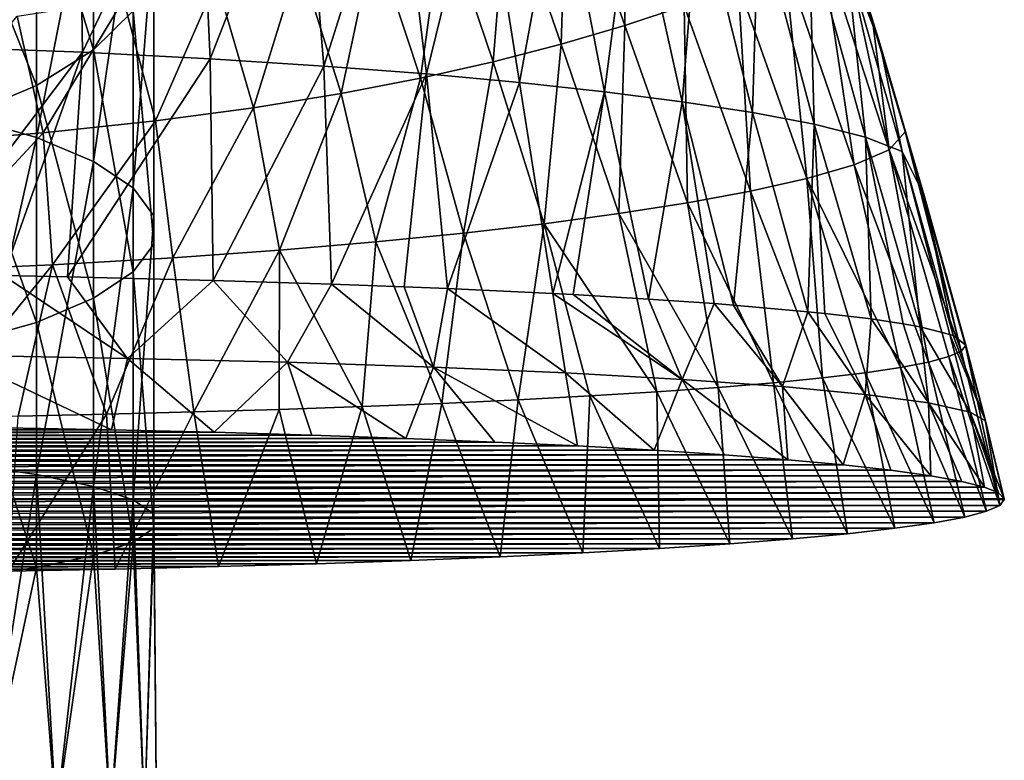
# Model space of a CAD drawing. Header units: millimetres. Extents: x -119 to 118, y -85 to 1160.
# Tile 45 of 49: x 9 to 28, y 1105 to 1120. Entities that reach past the tile are written whole.
import ezdxf

# ---------------------------------------------------------------- set-up
doc = ezdxf.new("R2010")
doc.units = ezdxf.units.MM
doc.header["$LTSCALE"] = 50.062222
for name, color, linetype in [('102', 7, 'CONTINUOUS'), ('103', 7, 'CONTINUOUS'), ('82', 7, 'CONTINUOUS'), ('89', 7, 'CONTINUOUS'), ('91', 7, 'CONTINUOUS'), ('96', 7, 'CONTINUOUS'), ('97', 7, 'CONTINUOUS'), ('98', 7, 'CONTINUOUS')]:
    doc.layers.add(name, color=color, linetype=linetype)

msp = doc.modelspace()

# ---------------------------------------------------------------- linework, layer by layer
at = {"layer": '102', "linetype": 'CONTINUOUS'}
for points in [[(19.466, 1122.911, 408.316), (20.54, 1123.481, 410.181), (20.589, 1119.708, 409.311), (19.466, 1122.911, 408.316)], [(20.589, 1119.708, 409.311), (20.54, 1123.481, 410.181), (21.738, 1120.095, 411.29), (20.589, 1119.708, 409.311)], [(18.307, 1122.378, 406.64), (19.466, 1122.911, 408.316), (19.355, 1119.346, 407.535), (18.307, 1122.378, 406.64)], [(19.355, 1119.346, 407.535), (19.466, 1122.911, 408.316), (20.589, 1119.708, 409.311), (19.355, 1119.346, 407.535)], [(17.065, 1121.878, 405.108), (18.307, 1122.378, 406.64), (18.036, 1119.007, 405.915), (17.065, 1121.878, 405.108)], [(18.036, 1119.007, 405.915), (18.307, 1122.378, 406.64), (19.355, 1119.346, 407.535), (18.036, 1119.007, 405.915)], [(24.373, 1121.451, 419.19), (24.675, 1122.073, 422.87), (25.716, 1117.299, 420.598), (24.373, 1121.451, 419.19)], [(24.675, 1122.073, 422.87), (25.398, 1119.756, 423.683), (25.716, 1117.299, 420.598), (24.675, 1122.073, 422.87)], [(15.728, 1121.412, 403.69), (17.065, 1121.878, 405.108), (16.621, 1118.688, 404.416), (15.728, 1121.412, 403.69)], [(16.621, 1118.688, 404.416), (17.065, 1121.878, 405.108), (18.036, 1119.007, 405.915), (16.621, 1118.688, 404.416)], [(23.689, 1120.96, 416.128), (24.373, 1121.451, 419.19), (25.036, 1117.005, 417.457), (23.689, 1120.96, 416.128)], [(25.036, 1117.005, 417.457), (24.373, 1121.451, 419.19), (25.716, 1117.299, 420.598), (25.036, 1117.005, 417.457)], [(14.272, 1120.978, 402.366), (15.728, 1121.412, 403.69), (15.083, 1118.391, 403.017), (14.272, 1120.978, 402.366)], [(15.083, 1118.391, 403.017), (15.728, 1121.412, 403.69), (16.621, 1118.688, 404.416), (15.083, 1118.391, 403.017)], [(12.666, 1120.578, 401.126), (14.272, 1120.978, 402.366), (13.387, 1118.113, 401.706), (12.666, 1120.578, 401.126)], [(13.387, 1118.113, 401.706), (14.272, 1120.978, 402.366), (15.083, 1118.391, 403.017), (13.387, 1118.113, 401.706)], [(22.787, 1120.511, 413.533), (23.689, 1120.96, 416.128), (24.118, 1116.739, 414.741), (22.787, 1120.511, 413.533)], [(24.118, 1116.739, 414.741), (23.689, 1120.96, 416.128), (25.036, 1117.005, 417.457), (24.118, 1116.739, 414.741)], [(10.861, 1120.215, 399.975), (12.666, 1120.578, 401.126), (11.483, 1117.859, 400.487), (10.861, 1120.215, 399.975)], [(11.483, 1117.859, 400.487), (12.666, 1120.578, 401.126), (13.387, 1118.113, 401.706), (11.483, 1117.859, 400.487)], [(21.738, 1120.095, 411.29), (22.787, 1120.511, 413.533), (23.028, 1116.495, 412.351), (21.738, 1120.095, 411.29)], [(23.028, 1116.495, 412.351), (22.787, 1120.511, 413.533), (24.118, 1116.739, 414.741), (23.028, 1116.495, 412.351)], [(8.799, 1119.892, 398.931), (10.861, 1120.215, 399.975), (9.307, 1117.629, 399.38), (8.799, 1119.892, 398.931)], [(9.307, 1117.629, 399.38), (10.861, 1120.215, 399.975), (11.483, 1117.859, 400.487), (9.307, 1117.629, 399.38)], [(20.589, 1119.708, 409.311), (21.738, 1120.095, 411.29), (21.807, 1116.27, 410.214), (20.589, 1119.708, 409.311)], [(21.807, 1116.27, 410.214), (21.738, 1120.095, 411.29), (23.028, 1116.495, 412.351), (21.807, 1116.27, 410.214)], [(6.763, 1117.43, 398.437), (8.799, 1119.892, 398.931), (9.307, 1117.629, 399.38), (6.763, 1117.43, 398.437)], [(25.398, 1119.756, 423.683), (26.026, 1117.65, 424.311), (25.716, 1117.299, 420.598), (25.398, 1119.756, 423.683)], [(19.355, 1119.346, 407.535), (20.589, 1119.708, 409.311), (20.472, 1116.06, 408.281), (19.355, 1119.346, 407.535)], [(20.472, 1116.06, 408.281), (20.589, 1119.708, 409.311), (21.807, 1116.27, 410.214), (20.472, 1116.06, 408.281)], [(18.036, 1119.007, 405.915), (19.355, 1119.346, 407.535), (19.026, 1115.864, 406.513), (18.036, 1119.007, 405.915)], [(19.026, 1115.864, 406.513), (19.355, 1119.346, 407.535), (20.472, 1116.06, 408.281), (19.026, 1115.864, 406.513)], [(16.621, 1118.688, 404.416), (18.036, 1119.007, 405.915), (17.461, 1115.681, 404.883), (16.621, 1118.688, 404.416)], [(17.461, 1115.681, 404.883), (18.036, 1119.007, 405.915), (19.026, 1115.864, 406.513), (17.461, 1115.681, 404.883)], [(15.083, 1118.391, 403.017), (16.621, 1118.688, 404.416), (15.758, 1115.509, 403.376), (15.083, 1118.391, 403.017)], [(15.758, 1115.509, 403.376), (16.621, 1118.688, 404.416), (17.461, 1115.681, 404.883), (15.758, 1115.509, 403.376)], [(13.387, 1118.113, 401.706), (15.083, 1118.391, 403.017), (13.891, 1115.348, 401.984), (13.387, 1118.113, 401.706)], [(13.891, 1115.348, 401.984), (15.083, 1118.391, 403.017), (15.758, 1115.509, 403.376), (13.891, 1115.348, 401.984)], [(11.483, 1117.859, 400.487), (13.387, 1118.113, 401.706), (11.817, 1115.201, 400.714), (11.483, 1117.859, 400.487)], [(11.817, 1115.201, 400.714), (13.387, 1118.113, 401.706), (13.891, 1115.348, 401.984), (11.817, 1115.201, 400.714)], [(9.307, 1117.629, 399.38), (11.483, 1117.859, 400.487), (9.487, 1115.067, 399.583), (9.307, 1117.629, 399.38)], [(9.487, 1115.067, 399.583), (11.483, 1117.859, 400.487), (11.817, 1115.201, 400.714), (9.487, 1115.067, 399.583)], [(6.763, 1117.43, 398.437), (9.307, 1117.629, 399.38), (6.821, 1114.951, 398.642), (6.763, 1117.43, 398.437)], [(6.821, 1114.951, 398.642), (9.307, 1117.629, 399.38), (9.487, 1115.067, 399.583), (6.821, 1114.951, 398.642)], [(25.716, 1117.299, 420.598), (26.026, 1117.65, 424.311), (27.11, 1113.388, 423.314), (25.716, 1117.299, 420.598)], [(26.026, 1117.65, 424.311), (26.317, 1116.646, 424.576), (27.11, 1113.388, 423.314), (26.026, 1117.65, 424.311)], [(25.036, 1117.005, 417.457), (25.716, 1117.299, 420.598), (26.482, 1113.178, 419.305), (25.036, 1117.005, 417.457)], [(26.482, 1113.178, 419.305), (25.716, 1117.299, 420.598), (26.874, 1113.284, 421.331), (26.482, 1113.178, 419.305)], [(26.874, 1113.284, 421.331), (25.716, 1117.299, 420.598), (27.11, 1113.388, 423.314), (26.874, 1113.284, 421.331)], [(24.118, 1116.739, 414.741), (25.036, 1117.005, 417.457), (25.937, 1113.072, 417.296), (24.118, 1116.739, 414.741)], [(25.937, 1113.072, 417.296), (25.036, 1117.005, 417.457), (26.482, 1113.178, 419.305), (25.937, 1113.072, 417.296)], [(23.028, 1116.495, 412.351), (24.118, 1116.739, 414.741), (24.424, 1112.871, 413.462), (23.028, 1116.495, 412.351)], [(24.424, 1112.871, 413.462), (24.118, 1116.739, 414.741), (25.249, 1112.97, 415.346), (24.424, 1112.871, 413.462)], [(25.249, 1112.97, 415.346), (24.118, 1116.739, 414.741), (25.937, 1113.072, 417.296), (25.249, 1112.97, 415.346)], [(21.807, 1116.27, 410.214), (23.028, 1116.495, 412.351), (23.473, 1112.777, 411.658), (21.807, 1116.27, 410.214)], [(23.473, 1112.777, 411.658), (23.028, 1116.495, 412.351), (24.424, 1112.871, 413.462), (23.473, 1112.777, 411.658)], [(26.317, 1116.646, 424.576), (27.2, 1113.49, 425.262), (27.11, 1113.388, 423.314), (26.317, 1116.646, 424.576)], [(20.472, 1116.06, 408.281), (21.807, 1116.27, 410.214), (22.401, 1112.687, 409.937), (20.472, 1116.06, 408.281)], [(22.401, 1112.687, 409.937), (21.807, 1116.27, 410.214), (23.473, 1112.777, 411.658), (22.401, 1112.687, 409.937)], [(19.026, 1115.864, 406.513), (20.472, 1116.06, 408.281), (21.21, 1112.601, 408.3), (19.026, 1115.864, 406.513)], [(21.21, 1112.601, 408.3), (20.472, 1116.06, 408.281), (22.401, 1112.687, 409.937), (21.21, 1112.601, 408.3)], [(17.461, 1115.681, 404.883), (19.026, 1115.864, 406.513), (18.519, 1112.445, 405.331), (17.461, 1115.681, 404.883)], [(18.519, 1112.445, 405.331), (19.026, 1115.864, 406.513), (19.912, 1112.52, 406.762), (18.519, 1112.445, 405.331)], [(19.912, 1112.52, 406.762), (19.026, 1115.864, 406.513), (21.21, 1112.601, 408.3), (19.912, 1112.52, 406.762)], [(15.758, 1115.509, 403.376), (17.461, 1115.681, 404.883), (17.04, 1112.376, 404.015), (15.758, 1115.509, 403.376)], [(17.04, 1112.376, 404.015), (17.461, 1115.681, 404.883), (18.519, 1112.445, 405.331), (17.04, 1112.376, 404.015)], [(11.817, 1115.201, 400.714), (13.891, 1115.348, 401.984), (12.225, 1112.209, 400.815), (11.817, 1115.201, 400.714)], [(12.225, 1112.209, 400.815), (13.891, 1115.348, 401.984), (13.88, 1112.258, 401.753), (12.225, 1112.209, 400.815)], [(13.88, 1112.258, 401.753), (13.891, 1115.348, 401.984), (15.49, 1112.314, 402.822), (13.88, 1112.258, 401.753)], [(13.891, 1115.348, 401.984), (15.758, 1115.509, 403.376), (15.49, 1112.314, 402.822), (13.891, 1115.348, 401.984)], [(15.49, 1112.314, 402.822), (15.758, 1115.509, 403.376), (17.04, 1112.376, 404.015), (15.49, 1112.314, 402.822)], [(9.487, 1115.067, 399.583), (11.817, 1115.201, 400.714), (10.534, 1112.166, 400.005), (9.487, 1115.067, 399.583)], [(10.534, 1112.166, 400.005), (11.817, 1115.201, 400.714), (12.225, 1112.209, 400.815), (10.534, 1112.166, 400.005)], [(6.821, 1114.951, 398.642), (9.487, 1115.067, 399.583), (7.085, 1112.102, 398.771), (6.821, 1114.951, 398.642)], [(7.085, 1112.102, 398.771), (9.487, 1115.067, 399.583), (8.819, 1112.13, 399.324), (7.085, 1112.102, 398.771)], [(8.819, 1112.13, 399.324), (9.487, 1115.067, 399.583), (10.534, 1112.166, 400.005), (8.819, 1112.13, 399.324)]]:
    msp.add_3dface(points, dxfattribs=at)
at = {"layer": '103', "linetype": 'CONTINUOUS'}
for points in [[(27.2, 1113.49, 425.262), (27.86, 1110.394, 423.518), (27.11, 1113.388, 423.314), (27.2, 1113.49, 425.262)], [(27.86, 1110.394, 423.518), (27.2, 1113.49, 425.262), (27.586, 1112.021, 425.503), (27.86, 1110.394, 423.518)], [(27.604, 1110.281, 421.352), (26.482, 1113.178, 419.305), (26.874, 1113.284, 421.331), (27.604, 1110.281, 421.352)], [(27.86, 1110.394, 423.518), (26.874, 1113.284, 421.331), (27.11, 1113.388, 423.314), (27.86, 1110.394, 423.518)], [(27.86, 1110.394, 423.518), (27.604, 1110.281, 421.352), (26.874, 1113.284, 421.331), (27.86, 1110.394, 423.518)], [(26.591, 1110.06, 417.135), (25.249, 1112.97, 415.346), (25.937, 1113.072, 417.296), (26.591, 1110.06, 417.135)], [(27.182, 1110.169, 419.227), (25.937, 1113.072, 417.296), (26.482, 1113.178, 419.305), (27.182, 1110.169, 419.227)], [(27.182, 1110.169, 419.227), (26.591, 1110.06, 417.135), (25.937, 1113.072, 417.296), (27.182, 1110.169, 419.227)], [(27.604, 1110.281, 421.352), (27.182, 1110.169, 419.227), (26.482, 1113.178, 419.305), (27.604, 1110.281, 421.352)], [(24.909, 1109.847, 413.067), (23.473, 1112.777, 411.658), (24.424, 1112.871, 413.462), (24.909, 1109.847, 413.067)], [(25.829, 1109.952, 415.069), (24.424, 1112.871, 413.462), (25.249, 1112.97, 415.346), (25.829, 1109.952, 415.069)], [(25.829, 1109.952, 415.069), (24.909, 1109.847, 413.067), (24.424, 1112.871, 413.462), (25.829, 1109.952, 415.069)], [(26.591, 1110.06, 417.135), (25.829, 1109.952, 415.069), (25.249, 1112.97, 415.346), (26.591, 1110.06, 417.135)], [(22.623, 1109.651, 409.339), (21.21, 1112.601, 408.3), (22.401, 1112.687, 409.937), (22.623, 1109.651, 409.339)], [(23.844, 1109.747, 411.163), (22.401, 1112.687, 409.937), (23.473, 1112.777, 411.658), (23.844, 1109.747, 411.163)], [(23.844, 1109.747, 411.163), (22.623, 1109.651, 409.339), (22.401, 1112.687, 409.937), (23.844, 1109.747, 411.163)], [(24.909, 1109.847, 413.067), (23.844, 1109.747, 411.163), (23.473, 1112.777, 411.658), (24.909, 1109.847, 413.067)], [(19.775, 1109.476, 406), (18.519, 1112.445, 405.331), (19.912, 1112.52, 406.762), (19.775, 1109.476, 406)], [(21.258, 1109.56, 407.607), (19.775, 1109.476, 406), (19.912, 1112.52, 406.762), (21.258, 1109.56, 407.607)], [(21.258, 1109.56, 407.607), (19.912, 1112.52, 406.762), (21.21, 1112.601, 408.3), (21.258, 1109.56, 407.607)], [(22.623, 1109.651, 409.339), (21.258, 1109.56, 407.607), (21.21, 1112.601, 408.3), (22.623, 1109.651, 409.339)], [(14.608, 1109.263, 401.929), (13.88, 1112.258, 401.753), (15.49, 1112.314, 402.822), (14.608, 1109.263, 401.929)], [(16.434, 1109.327, 403.151), (14.608, 1109.263, 401.929), (15.49, 1112.314, 402.822), (16.434, 1109.327, 403.151)], [(16.434, 1109.327, 403.151), (15.49, 1112.314, 402.822), (17.04, 1112.376, 404.015), (16.434, 1109.327, 403.151)], [(18.167, 1109.399, 404.516), (16.434, 1109.327, 403.151), (17.04, 1112.376, 404.015), (18.167, 1109.399, 404.516)], [(18.167, 1109.399, 404.516), (17.04, 1112.376, 404.015), (18.519, 1112.445, 405.331), (18.167, 1109.399, 404.516)], [(19.775, 1109.476, 406), (18.167, 1109.399, 404.516), (18.519, 1112.445, 405.331), (19.775, 1109.476, 406)], [(10.7, 1109.159, 399.943), (8.632, 1109.119, 399.179), (10.534, 1112.166, 400.005), (10.7, 1109.159, 399.943)], [(8.632, 1109.119, 399.179), (8.819, 1112.13, 399.324), (10.534, 1112.166, 400.005), (8.632, 1109.119, 399.179)], [(10.7, 1109.159, 399.943), (10.534, 1112.166, 400.005), (12.225, 1112.209, 400.815), (10.7, 1109.159, 399.943)], [(12.703, 1109.207, 400.864), (10.7, 1109.159, 399.943), (12.225, 1112.209, 400.815), (12.703, 1109.207, 400.864)], [(12.703, 1109.207, 400.864), (12.225, 1112.209, 400.815), (13.88, 1112.258, 401.753), (12.703, 1109.207, 400.864)], [(14.608, 1109.263, 401.929), (12.703, 1109.207, 400.864), (13.88, 1112.258, 401.753), (14.608, 1109.263, 401.929)], [(27.95, 1110.51, 425.725), (27.86, 1110.394, 423.518), (27.586, 1112.021, 425.503), (27.95, 1110.51, 425.725)]]:
    msp.add_3dface(points, dxfattribs=at)
at = {"layer": '82', "color": 7, "linetype": 'CONTINUOUS', "true_color": 0xa2afbf}
for points in [[(9.172, 1123.852, 32.952), (7.748, 1117.944, 29.293), (7.748, 1124.453, 31.504), (9.172, 1123.852, 32.952)], [(9.172, 1117.538, 30.807), (7.748, 1117.944, 29.293), (9.172, 1123.852, 32.952), (9.172, 1117.538, 30.807)], [(10.283, 1123.16, 34.622), (9.172, 1117.538, 30.807), (9.172, 1123.852, 32.952), (10.283, 1123.16, 34.622)], [(9.172, 1122.898, 47.904), (10.283, 1119.237, 44.085), (10.283, 1123.802, 46.338), (9.172, 1122.898, 47.904)], [(10.283, 1119.237, 44.085), (11.051, 1119.996, 42.256), (10.283, 1123.802, 46.338), (10.283, 1119.237, 44.085)], [(10.283, 1117.07, 32.554), (9.172, 1117.538, 30.807), (10.283, 1123.16, 34.622), (10.283, 1117.07, 32.554)], [(11.051, 1122.402, 36.451), (10.283, 1117.07, 32.554), (10.283, 1123.16, 34.622), (11.051, 1122.402, 36.451)], [(7.748, 1122.113, 49.261), (9.172, 1118.545, 45.755), (9.172, 1122.898, 47.904), (7.748, 1122.113, 49.261)], [(9.172, 1118.545, 45.755), (10.283, 1119.237, 44.085), (9.172, 1122.898, 47.904), (9.172, 1118.545, 45.755)], [(11.051, 1116.557, 34.466), (10.283, 1117.07, 32.554), (11.051, 1122.402, 36.451), (11.051, 1116.557, 34.466)], [(11.449, 1121.604, 38.376), (11.051, 1116.557, 34.466), (11.051, 1122.402, 36.451), (11.449, 1121.604, 38.376)], [(7.748, 1117.945, 47.203), (9.172, 1118.545, 45.755), (7.748, 1122.113, 49.261), (7.748, 1117.945, 47.203)], [(11.449, 1116.018, 36.478), (11.051, 1116.557, 34.466), (11.449, 1121.604, 38.376), (11.449, 1116.018, 36.478)], [(11.449, 1120.793, 40.332), (11.449, 1116.018, 36.478), (11.449, 1121.604, 38.376), (11.449, 1120.793, 40.332)], [(11.051, 1119.996, 42.256), (11.449, 1115.469, 38.523), (11.449, 1120.793, 40.332), (11.051, 1119.996, 42.256)], [(11.449, 1115.469, 38.523), (11.449, 1116.018, 36.478), (11.449, 1120.793, 40.332), (11.449, 1115.469, 38.523)], [(10.283, 1119.237, 44.085), (11.051, 1114.93, 40.535), (11.051, 1119.996, 42.256), (10.283, 1119.237, 44.085)], [(11.051, 1114.93, 40.535), (11.449, 1115.469, 38.523), (11.051, 1119.996, 42.256), (11.051, 1114.93, 40.535)], [(9.172, 1118.545, 45.755), (10.283, 1114.417, 42.448), (10.283, 1119.237, 44.085), (9.172, 1118.545, 45.755)], [(10.283, 1114.417, 42.448), (11.051, 1114.93, 40.535), (10.283, 1119.237, 44.085), (10.283, 1114.417, 42.448)], [(7.748, 1117.945, 47.203), (9.172, 1113.949, 44.194), (9.172, 1118.545, 45.755), (7.748, 1117.945, 47.203)], [(9.172, 1113.949, 44.194), (10.283, 1114.417, 42.448), (9.172, 1118.545, 45.755), (9.172, 1113.949, 44.194)], [(7.748, 1113.543, 45.708), (9.172, 1113.949, 44.194), (7.748, 1117.945, 47.203), (7.748, 1113.543, 45.708)], [(9.172, 1117.538, 30.807), (7.748, 1111.202, 27.952), (7.748, 1117.944, 29.293), (9.172, 1117.538, 30.807)], [(9.172, 1110.998, 29.506), (7.748, 1111.202, 27.952), (9.172, 1117.538, 30.807), (9.172, 1110.998, 29.506)], [(10.283, 1117.07, 32.554), (9.172, 1110.998, 29.506), (9.172, 1117.538, 30.807), (10.283, 1117.07, 32.554)], [(10.283, 1110.762, 31.298), (9.172, 1110.998, 29.506), (10.283, 1117.07, 32.554), (10.283, 1110.762, 31.298)], [(11.051, 1116.557, 34.466), (10.283, 1110.762, 31.298), (10.283, 1117.07, 32.554), (11.051, 1116.557, 34.466)], [(11.051, 1110.503, 33.261), (10.283, 1110.762, 31.298), (11.051, 1116.557, 34.466), (11.051, 1110.503, 33.261)], [(11.449, 1116.018, 36.478), (11.051, 1110.503, 33.261), (11.051, 1116.557, 34.466), (11.449, 1116.018, 36.478)], [(11.449, 1110.231, 35.327), (11.051, 1110.503, 33.261), (11.449, 1116.018, 36.478), (11.449, 1110.231, 35.327)], [(11.449, 1115.469, 38.523), (11.449, 1110.231, 35.327), (11.449, 1116.018, 36.478), (11.449, 1115.469, 38.523)], [(11.051, 1114.93, 40.535), (11.449, 1109.955, 37.426), (11.449, 1115.469, 38.523), (11.051, 1114.93, 40.535)], [(11.449, 1109.955, 37.426), (11.449, 1110.231, 35.327), (11.449, 1115.469, 38.523), (11.449, 1109.955, 37.426)], [(10.283, 1114.417, 42.448), (11.051, 1109.683, 39.491), (11.051, 1114.93, 40.535), (10.283, 1114.417, 42.448)], [(11.051, 1109.683, 39.491), (11.449, 1109.955, 37.426), (11.051, 1114.93, 40.535), (11.051, 1109.683, 39.491)], [(9.172, 1113.949, 44.194), (10.283, 1109.425, 41.454), (10.283, 1114.417, 42.448), (9.172, 1113.949, 44.194)], [(10.283, 1109.425, 41.454), (11.051, 1109.683, 39.491), (10.283, 1114.417, 42.448), (10.283, 1109.425, 41.454)], [(7.748, 1113.543, 45.708), (9.172, 1109.189, 43.247), (9.172, 1113.949, 44.194), (7.748, 1113.543, 45.708)], [(9.172, 1109.189, 43.247), (10.283, 1109.425, 41.454), (9.172, 1113.949, 44.194), (9.172, 1109.189, 43.247)], [(7.748, 1108.984, 44.801), (9.172, 1109.189, 43.247), (7.748, 1113.543, 45.708), (7.748, 1108.984, 44.801)], [(9.172, 1110.998, 29.506), (8.132, 1104.35, 27.869), (7.748, 1111.202, 27.952), (9.172, 1110.998, 29.506)], [(9.555, 1104.35, 29.614), (8.132, 1104.35, 27.869), (9.172, 1110.998, 29.506), (9.555, 1104.35, 29.614)], [(10.283, 1110.762, 31.298), (9.555, 1104.35, 29.614), (9.172, 1110.998, 29.506), (10.283, 1110.762, 31.298)], [(10.613, 1104.35, 31.605), (9.555, 1104.35, 29.614), (10.283, 1110.762, 31.298), (10.613, 1104.35, 31.605)], [(11.051, 1110.503, 33.261), (10.613, 1104.35, 31.605), (10.283, 1110.762, 31.298), (11.051, 1110.503, 33.261)], [(11.272, 1104.35, 33.758), (10.613, 1104.35, 31.605), (11.051, 1110.503, 33.261), (11.272, 1104.35, 33.758)], [(11.449, 1110.231, 35.327), (11.272, 1104.35, 33.758), (11.051, 1110.503, 33.261), (11.449, 1110.231, 35.327)], [(11.5, 1104.35, 36), (11.272, 1104.35, 33.758), (11.449, 1110.231, 35.327), (11.5, 1104.35, 36)], [(11.449, 1109.955, 37.426), (11.5, 1104.35, 36), (11.449, 1110.231, 35.327), (11.449, 1109.955, 37.426)], [(11.051, 1109.683, 39.491), (11.272, 1104.35, 38.242), (11.449, 1109.955, 37.426), (11.051, 1109.683, 39.491)], [(11.272, 1104.35, 38.242), (11.5, 1104.35, 36), (11.449, 1109.955, 37.426), (11.272, 1104.35, 38.242)], [(10.283, 1109.425, 41.454), (10.613, 1104.35, 40.395), (11.051, 1109.683, 39.491), (10.283, 1109.425, 41.454)], [(10.613, 1104.35, 40.395), (11.272, 1104.35, 38.242), (11.051, 1109.683, 39.491), (10.613, 1104.35, 40.395)], [(9.172, 1109.189, 43.247), (9.555, 1104.35, 42.386), (10.283, 1109.425, 41.454), (9.172, 1109.189, 43.247)], [(9.555, 1104.35, 42.386), (10.613, 1104.35, 40.395), (10.283, 1109.425, 41.454), (9.555, 1104.35, 42.386)], [(7.748, 1108.984, 44.801), (8.132, 1104.35, 44.131), (9.172, 1109.189, 43.247), (7.748, 1108.984, 44.801)], [(8.132, 1104.35, 44.131), (9.555, 1104.35, 42.386), (9.172, 1109.189, 43.247), (8.132, 1104.35, 44.131)]]:
    msp.add_3dface(points, dxfattribs=at)
at = {"layer": '89', "linetype": 'CONTINUOUS'}
for points in [[(7.264, 1124.308, 448.156), (7.235, 1119.298, 450.212), (9.987, 1124.131, 447.138), (7.264, 1124.308, 448.156)], [(9.987, 1124.131, 447.138), (7.235, 1119.298, 450.212), (10.066, 1119.19, 449.198), (9.987, 1124.131, 447.138)], [(9.987, 1124.131, 447.138), (10.066, 1119.19, 449.198), (12.318, 1123.927, 445.942), (9.987, 1124.131, 447.138)], [(12.318, 1123.927, 445.942), (10.066, 1119.19, 449.198), (12.545, 1119.064, 447.977), (12.318, 1123.927, 445.942)], [(12.318, 1123.927, 445.942), (12.545, 1119.064, 447.977), (14.357, 1123.698, 444.619), (12.318, 1123.927, 445.942)], [(14.357, 1123.698, 444.619), (12.545, 1119.064, 447.977), (14.752, 1118.923, 446.596), (14.357, 1123.698, 444.619)], [(14.357, 1123.698, 444.619), (14.752, 1118.923, 446.596), (16.175, 1123.449, 443.186), (14.357, 1123.698, 444.619)], [(16.175, 1123.449, 443.186), (14.752, 1118.923, 446.596), (16.739, 1118.77, 445.07), (16.175, 1123.449, 443.186)], [(16.175, 1123.449, 443.186), (16.739, 1118.77, 445.07), (17.822, 1123.179, 441.64), (16.175, 1123.449, 443.186)], [(17.822, 1123.179, 441.64), (16.739, 1118.77, 445.07), (18.544, 1118.604, 443.402), (17.822, 1123.179, 441.64)], [(17.822, 1123.179, 441.64), (18.544, 1118.604, 443.402), (19.336, 1122.89, 439.963), (17.822, 1123.179, 441.64)], [(19.336, 1122.89, 439.963), (18.544, 1118.604, 443.402), (20.194, 1118.425, 441.58), (19.336, 1122.89, 439.963)], [(19.336, 1122.89, 439.963), (20.194, 1118.425, 441.58), (20.734, 1122.578, 438.119), (19.336, 1122.89, 439.963)], [(20.734, 1122.578, 438.119), (20.194, 1118.425, 441.58), (21.7, 1118.232, 439.578), (20.734, 1122.578, 438.119)], [(20.734, 1122.578, 438.119), (21.7, 1118.232, 439.578), (22.021, 1122.242, 436.057), (20.734, 1122.578, 438.119)], [(22.021, 1122.242, 436.057), (21.7, 1118.232, 439.578), (23.062, 1118.023, 437.359), (22.021, 1122.242, 436.057)], [(22.021, 1122.242, 436.057), (23.062, 1118.023, 437.359), (23.182, 1121.877, 433.71), (22.021, 1122.242, 436.057)], [(24.636, 1122.258, 423.166), (24.888, 1121.038, 427.723), (25.532, 1119.362, 424.17), (24.636, 1122.258, 423.166)], [(23.182, 1121.877, 433.71), (23.062, 1118.023, 437.359), (24.262, 1117.795, 434.87), (23.182, 1121.877, 433.71)], [(23.182, 1121.877, 433.71), (24.262, 1117.795, 434.87), (24.167, 1121.479, 430.978), (23.182, 1121.877, 433.71)], [(24.167, 1121.479, 430.978), (24.262, 1117.795, 434.87), (25.257, 1117.544, 432.031), (24.167, 1121.479, 430.978)], [(24.167, 1121.479, 430.978), (25.257, 1117.544, 432.031), (24.888, 1121.038, 427.723), (24.167, 1121.479, 430.978)], [(24.888, 1121.038, 427.723), (25.257, 1117.544, 432.031), (25.967, 1117.264, 428.732), (24.888, 1121.038, 427.723)], [(24.888, 1121.038, 427.723), (25.967, 1117.264, 428.732), (25.532, 1119.362, 424.17), (24.888, 1121.038, 427.723)], [(25.532, 1119.362, 424.17), (25.967, 1117.264, 428.732), (26.395, 1116.412, 424.979), (25.532, 1119.362, 424.17)], [(7.235, 1119.298, 450.212), (6.821, 1114.883, 451.842), (10.066, 1119.19, 449.198), (7.235, 1119.298, 450.212)], [(10.066, 1119.19, 449.198), (6.821, 1114.883, 451.842), (8.533, 1114.856, 451.328), (10.066, 1119.19, 449.198)], [(9.775, 1114.832, 450.876), (10.066, 1119.19, 449.198), (8.533, 1114.856, 451.328), (9.775, 1114.832, 450.876)], [(10.066, 1119.19, 449.198), (9.775, 1114.832, 450.876), (12.545, 1119.064, 447.977), (10.066, 1119.19, 449.198)], [(12.545, 1119.064, 447.977), (9.775, 1114.832, 450.876), (12.603, 1114.764, 449.576), (12.545, 1119.064, 447.977)], [(12.545, 1119.064, 447.977), (12.603, 1114.764, 449.576), (14.752, 1118.923, 446.596), (12.545, 1119.064, 447.977)], [(14.896, 1114.693, 448.214), (14.752, 1118.923, 446.596), (12.603, 1114.764, 449.576), (14.896, 1114.693, 448.214)], [(14.752, 1118.923, 446.596), (14.896, 1114.693, 448.214), (16.739, 1118.77, 445.07), (14.752, 1118.923, 446.596)], [(16.739, 1118.77, 445.07), (14.896, 1114.693, 448.214), (16.308, 1114.64, 447.215), (16.739, 1118.77, 445.07)], [(17.149, 1114.606, 446.554), (16.739, 1118.77, 445.07), (16.308, 1114.64, 447.215), (17.149, 1114.606, 446.554)], [(16.739, 1118.77, 445.07), (17.149, 1114.606, 446.554), (18.544, 1118.604, 443.402), (16.739, 1118.77, 445.07)], [(18.544, 1118.604, 443.402), (17.149, 1114.606, 446.554), (19.189, 1114.509, 444.708), (18.544, 1118.604, 443.402)], [(18.544, 1118.604, 443.402), (19.189, 1114.509, 444.708), (20.194, 1118.425, 441.58), (18.544, 1118.604, 443.402)], [(20.194, 1118.425, 441.58), (19.189, 1114.509, 444.708), (19.583, 1114.488, 444.306), (20.194, 1118.425, 441.58)], [(21.047, 1114.401, 442.655), (20.194, 1118.425, 441.58), (19.583, 1114.488, 444.306), (21.047, 1114.401, 442.655)], [(20.194, 1118.425, 441.58), (21.047, 1114.401, 442.655), (21.7, 1118.232, 439.578), (20.194, 1118.425, 441.58)], [(21.7, 1118.232, 439.578), (21.047, 1114.401, 442.655), (22.324, 1114.313, 440.962), (21.7, 1118.232, 439.578)], [(22.696, 1114.284, 440.415), (21.7, 1118.232, 439.578), (22.324, 1114.313, 440.962), (22.696, 1114.284, 440.415)], [(21.7, 1118.232, 439.578), (22.696, 1114.284, 440.415), (23.062, 1118.023, 437.359), (21.7, 1118.232, 439.578)], [(23.062, 1118.023, 437.359), (22.696, 1114.284, 440.415), (24.138, 1114.156, 437.969), (23.062, 1118.023, 437.359)], [(23.062, 1118.023, 437.359), (24.138, 1114.156, 437.969), (24.262, 1117.795, 434.87), (23.062, 1118.023, 437.359)], [(24.262, 1117.795, 434.87), (24.138, 1114.156, 437.969), (24.468, 1114.122, 437.315), (24.262, 1117.795, 434.87)], [(25.364, 1114.015, 435.275), (24.262, 1117.795, 434.87), (24.468, 1114.122, 437.315), (25.364, 1114.015, 435.275)], [(24.262, 1117.795, 434.87), (25.364, 1114.015, 435.275), (25.257, 1117.544, 432.031), (24.262, 1117.795, 434.87)], [(25.257, 1117.544, 432.031), (25.364, 1114.015, 435.275), (25.989, 1113.921, 433.492), (25.257, 1117.544, 432.031)], [(26.318, 1113.861, 432.347), (25.257, 1117.544, 432.031), (25.989, 1113.921, 433.492), (26.318, 1113.861, 432.347)], [(25.257, 1117.544, 432.031), (26.318, 1113.861, 432.347), (25.967, 1117.264, 428.732), (25.257, 1117.544, 432.031)], [(25.967, 1117.264, 428.732), (26.318, 1113.861, 432.347), (26.894, 1113.716, 429.582), (25.967, 1117.264, 428.732)], [(26.959, 1113.693, 429.135), (25.967, 1117.264, 428.732), (26.894, 1113.716, 429.582), (26.959, 1113.693, 429.135)], [(25.967, 1117.264, 428.732), (26.959, 1113.693, 429.135), (26.395, 1116.412, 424.979), (25.967, 1117.264, 428.732)], [(26.395, 1116.412, 424.979), (26.959, 1113.693, 429.135), (27.202, 1113.506, 425.568), (26.395, 1116.412, 424.979)]]:
    msp.add_3dface(points, dxfattribs=at)
at = {"layer": '91', "linetype": 'CONTINUOUS'}
for points in [[(24.636, 1122.258, 423.166), (25.532, 1119.362, 424.17), (24.675, 1122.073, 422.87), (24.636, 1122.258, 423.166)], [(24.675, 1122.073, 422.87), (25.532, 1119.362, 424.17), (25.398, 1119.756, 423.683), (24.675, 1122.073, 422.87)], [(25.398, 1119.756, 423.683), (25.532, 1119.362, 424.17), (26.026, 1117.65, 424.311), (25.398, 1119.756, 423.683)], [(25.532, 1119.362, 424.17), (26.395, 1116.412, 424.979), (26.026, 1117.65, 424.311), (25.532, 1119.362, 424.17)], [(26.026, 1117.65, 424.311), (26.395, 1116.412, 424.979), (26.317, 1116.646, 424.576), (26.026, 1117.65, 424.311)], [(26.395, 1116.412, 424.979), (27.202, 1113.506, 425.568), (26.317, 1116.646, 424.576), (26.395, 1116.412, 424.979)], [(27.2, 1113.49, 425.262), (26.317, 1116.646, 424.576), (27.202, 1113.506, 425.568), (27.2, 1113.49, 425.262)]]:
    msp.add_3dface(points, dxfattribs=at)
at = {"layer": '96', "linetype": 'CONTINUOUS'}
for points in [[(8.569, 1111.902, 452.291), (-10.627, 1111.863, 451.536), (10.627, 1111.863, 451.536), (8.569, 1111.902, 452.291)], [(-14.519, 1111.76, 449.575), (-16.338, 1111.697, 448.368), (14.519, 1111.76, 449.575), (-14.519, 1111.76, 449.575)], [(14.519, 1111.76, 449.575), (-16.338, 1111.697, 448.368), (16.338, 1111.697, 448.368), (14.519, 1111.76, 449.575)], [(-12.622, 1111.815, 450.627), (-14.519, 1111.76, 449.575), (12.622, 1111.815, 450.627), (-12.622, 1111.815, 450.627)], [(12.622, 1111.815, 450.627), (-14.519, 1111.76, 449.575), (14.519, 1111.76, 449.575), (12.622, 1111.815, 450.627)], [(-10.627, 1111.863, 451.536), (-12.622, 1111.815, 450.627), (10.627, 1111.863, 451.536), (-10.627, 1111.863, 451.536)], [(10.627, 1111.863, 451.536), (-12.622, 1111.815, 450.627), (12.622, 1111.815, 450.627), (10.627, 1111.863, 451.536)], [(-19.672, 1111.549, 445.553), (-21.156, 1111.466, 443.962), (19.672, 1111.549, 445.553), (-19.672, 1111.549, 445.553)], [(19.672, 1111.549, 445.553), (-21.156, 1111.466, 443.962), (21.156, 1111.466, 443.962), (19.672, 1111.549, 445.553)], [(-18.066, 1111.626, 447.02), (-19.672, 1111.549, 445.553), (18.066, 1111.626, 447.02), (-18.066, 1111.626, 447.02)], [(18.066, 1111.626, 447.02), (-19.672, 1111.549, 445.553), (19.672, 1111.549, 445.553), (18.066, 1111.626, 447.02)], [(-16.338, 1111.697, 448.368), (-18.066, 1111.626, 447.02), (16.338, 1111.697, 448.368), (-16.338, 1111.697, 448.368)], [(16.338, 1111.697, 448.368), (-18.066, 1111.626, 447.02), (18.066, 1111.626, 447.02), (16.338, 1111.697, 448.368)], [(-22.524, 1111.376, 442.246), (-23.751, 1111.281, 440.438), (22.524, 1111.376, 442.246), (-22.524, 1111.376, 442.246)], [(22.524, 1111.376, 442.246), (-23.751, 1111.281, 440.438), (23.751, 1111.281, 440.438), (22.524, 1111.376, 442.246)], [(-21.156, 1111.466, 443.962), (-22.524, 1111.376, 442.246), (21.156, 1111.466, 443.962), (-21.156, 1111.466, 443.962)], [(21.156, 1111.466, 443.962), (-22.524, 1111.376, 442.246), (22.524, 1111.376, 442.246), (21.156, 1111.466, 443.962)], [(-24.822, 1111.182, 438.552), (-25.751, 1111.078, 436.567), (24.822, 1111.182, 438.552), (-24.822, 1111.182, 438.552)], [(24.822, 1111.182, 438.552), (-25.751, 1111.078, 436.567), (25.751, 1111.078, 436.567), (24.822, 1111.182, 438.552)], [(-23.751, 1111.281, 440.438), (-24.822, 1111.182, 438.552), (23.751, 1111.281, 440.438), (-23.751, 1111.281, 440.438)], [(23.751, 1111.281, 440.438), (-24.822, 1111.182, 438.552), (24.822, 1111.182, 438.552), (23.751, 1111.281, 440.438)], [(-26.525, 1110.971, 434.518), (-27.129, 1110.862, 432.441), (26.525, 1110.971, 434.518), (-26.525, 1110.971, 434.518)], [(26.525, 1110.971, 434.518), (-27.129, 1110.862, 432.441), (27.129, 1110.862, 432.441), (26.525, 1110.971, 434.518)], [(-25.751, 1111.078, 436.567), (-26.525, 1110.971, 434.518), (25.751, 1111.078, 436.567), (-25.751, 1111.078, 436.567)], [(25.751, 1111.078, 436.567), (-26.525, 1110.971, 434.518), (26.525, 1110.971, 434.518), (25.751, 1111.078, 436.567)], [(-27.566, 1110.751, 430.328), (-27.839, 1110.638, 428.171), (27.566, 1110.751, 430.328), (-27.566, 1110.751, 430.328)], [(27.566, 1110.751, 430.328), (-27.839, 1110.638, 428.171), (27.839, 1110.638, 428.171), (27.566, 1110.751, 430.328)], [(-27.129, 1110.862, 432.441), (-27.566, 1110.751, 430.328), (27.129, 1110.862, 432.441), (-27.129, 1110.862, 432.441)], [(27.129, 1110.862, 432.441), (-27.566, 1110.751, 430.328), (27.566, 1110.751, 430.328), (27.129, 1110.862, 432.441)], [(-27.839, 1110.638, 428.171), (-27.949, 1110.523, 425.972), (27.839, 1110.638, 428.171), (-27.839, 1110.638, 428.171)], [(27.839, 1110.638, 428.171), (-27.949, 1110.523, 425.972), (27.949, 1110.523, 425.972), (27.839, 1110.638, 428.171)], [(-27.949, 1110.523, 425.972), (-27.95, 1110.51, 425.725), (27.949, 1110.523, 425.972), (-27.949, 1110.523, 425.972)], [(27.949, 1110.523, 425.972), (-27.95, 1110.51, 425.725), (27.95, 1110.51, 425.725), (27.949, 1110.523, 425.972)], [(-27.95, 1110.51, 425.725), (-27.86, 1110.394, 423.518), (27.95, 1110.51, 425.725), (-27.95, 1110.51, 425.725)], [(27.95, 1110.51, 425.725), (-27.86, 1110.394, 423.518), (27.86, 1110.394, 423.518), (27.95, 1110.51, 425.725)], [(-27.86, 1110.394, 423.518), (-27.604, 1110.281, 421.352), (27.86, 1110.394, 423.518), (-27.86, 1110.394, 423.518)], [(27.86, 1110.394, 423.518), (-27.604, 1110.281, 421.352), (27.604, 1110.281, 421.352), (27.86, 1110.394, 423.518)], [(-27.604, 1110.281, 421.352), (-27.182, 1110.169, 419.227), (27.604, 1110.281, 421.352), (-27.604, 1110.281, 421.352)], [(27.604, 1110.281, 421.352), (-27.182, 1110.169, 419.227), (27.182, 1110.169, 419.227), (27.604, 1110.281, 421.352)], [(-27.182, 1110.169, 419.227), (-26.591, 1110.06, 417.135), (27.182, 1110.169, 419.227), (-27.182, 1110.169, 419.227)], [(27.182, 1110.169, 419.227), (-26.591, 1110.06, 417.135), (26.591, 1110.06, 417.135), (27.182, 1110.169, 419.227)], [(-26.591, 1110.06, 417.135), (-25.829, 1109.952, 415.069), (26.591, 1110.06, 417.135), (-26.591, 1110.06, 417.135)], [(26.591, 1110.06, 417.135), (-25.829, 1109.952, 415.069), (25.829, 1109.952, 415.069), (26.591, 1110.06, 417.135)], [(-25.829, 1109.952, 415.069), (-24.909, 1109.847, 413.067), (25.829, 1109.952, 415.069), (-25.829, 1109.952, 415.069)], [(25.829, 1109.952, 415.069), (-24.909, 1109.847, 413.067), (24.909, 1109.847, 413.067), (25.829, 1109.952, 415.069)], [(-24.909, 1109.847, 413.067), (-23.844, 1109.747, 411.163), (24.909, 1109.847, 413.067), (-24.909, 1109.847, 413.067)], [(24.909, 1109.847, 413.067), (-23.844, 1109.747, 411.163), (23.844, 1109.747, 411.163), (24.909, 1109.847, 413.067)], [(-23.844, 1109.747, 411.163), (-22.623, 1109.651, 409.339), (23.844, 1109.747, 411.163), (-23.844, 1109.747, 411.163)], [(23.844, 1109.747, 411.163), (-22.623, 1109.651, 409.339), (22.623, 1109.651, 409.339), (23.844, 1109.747, 411.163)], [(-22.623, 1109.651, 409.339), (-21.258, 1109.56, 407.607), (22.623, 1109.651, 409.339), (-22.623, 1109.651, 409.339)], [(22.623, 1109.651, 409.339), (-21.258, 1109.56, 407.607), (21.258, 1109.56, 407.607), (22.623, 1109.651, 409.339)], [(-21.258, 1109.56, 407.607), (-19.775, 1109.476, 406), (21.258, 1109.56, 407.607), (-21.258, 1109.56, 407.607)], [(21.258, 1109.56, 407.607), (-19.775, 1109.476, 406), (19.775, 1109.476, 406), (21.258, 1109.56, 407.607)], [(-19.775, 1109.476, 406), (-18.167, 1109.399, 404.516), (19.775, 1109.476, 406), (-19.775, 1109.476, 406)], [(19.775, 1109.476, 406), (-18.167, 1109.399, 404.516), (18.167, 1109.399, 404.516), (19.775, 1109.476, 406)], [(-18.167, 1109.399, 404.516), (-16.434, 1109.327, 403.151), (18.167, 1109.399, 404.516), (-18.167, 1109.399, 404.516)], [(18.167, 1109.399, 404.516), (-16.434, 1109.327, 403.151), (16.434, 1109.327, 403.151), (18.167, 1109.399, 404.516)], [(-16.434, 1109.327, 403.151), (-14.608, 1109.263, 401.929), (16.434, 1109.327, 403.151), (-16.434, 1109.327, 403.151)], [(16.434, 1109.327, 403.151), (-14.608, 1109.263, 401.929), (14.608, 1109.263, 401.929), (16.434, 1109.327, 403.151)], [(-14.608, 1109.263, 401.929), (-12.703, 1109.207, 400.864), (14.608, 1109.263, 401.929), (-14.608, 1109.263, 401.929)], [(14.608, 1109.263, 401.929), (-12.703, 1109.207, 400.864), (12.703, 1109.207, 400.864), (14.608, 1109.263, 401.929)], [(-12.703, 1109.207, 400.864), (-10.7, 1109.159, 399.943), (12.703, 1109.207, 400.864), (-12.703, 1109.207, 400.864)], [(12.703, 1109.207, 400.864), (-10.7, 1109.159, 399.943), (10.7, 1109.159, 399.943), (12.703, 1109.207, 400.864)], [(-10.7, 1109.159, 399.943), (-8.632, 1109.119, 399.179), (10.7, 1109.159, 399.943), (-10.7, 1109.159, 399.943)], [(10.7, 1109.159, 399.943), (-8.632, 1109.119, 399.179), (8.632, 1109.119, 399.179), (10.7, 1109.159, 399.943)]]:
    msp.add_3dface(points, dxfattribs=at)
at = {"layer": '97', "linetype": 'CONTINUOUS'}
for points in [[(8.533, 1114.856, 451.328), (7.581, 1113.309, 452.132), (10.942, 1113.25, 450.921), (8.533, 1114.856, 451.328)], [(9.775, 1114.832, 450.876), (8.533, 1114.856, 451.328), (10.942, 1113.25, 450.921), (9.775, 1114.832, 450.876)], [(12.603, 1114.764, 449.576), (9.775, 1114.832, 450.876), (10.942, 1113.25, 450.921), (12.603, 1114.764, 449.576)], [(12.603, 1114.764, 449.576), (10.942, 1113.25, 450.921), (14.043, 1113.173, 449.334), (12.603, 1114.764, 449.576)], [(14.896, 1114.693, 448.214), (12.603, 1114.764, 449.576), (14.043, 1113.173, 449.334), (14.896, 1114.693, 448.214)], [(14.896, 1114.693, 448.214), (14.043, 1113.173, 449.334), (16.879, 1113.078, 447.404), (14.896, 1114.693, 448.214)], [(16.308, 1114.64, 447.215), (14.896, 1114.693, 448.214), (16.879, 1113.078, 447.404), (16.308, 1114.64, 447.215)], [(17.149, 1114.606, 446.554), (16.308, 1114.64, 447.215), (16.879, 1113.078, 447.404), (17.149, 1114.606, 446.554)], [(17.149, 1114.606, 446.554), (16.879, 1113.078, 447.404), (19.438, 1112.967, 445.156), (17.149, 1114.606, 446.554)], [(19.189, 1114.509, 444.708), (17.149, 1114.606, 446.554), (19.438, 1112.967, 445.156), (19.189, 1114.509, 444.708)], [(19.583, 1114.488, 444.306), (19.189, 1114.509, 444.708), (21.701, 1112.842, 442.613), (19.583, 1114.488, 444.306)], [(19.189, 1114.509, 444.708), (19.438, 1112.967, 445.156), (21.701, 1112.842, 442.613), (19.189, 1114.509, 444.708)], [(21.047, 1114.401, 442.655), (19.583, 1114.488, 444.306), (21.701, 1112.842, 442.613), (21.047, 1114.401, 442.655)], [(22.324, 1114.313, 440.962), (21.047, 1114.401, 442.655), (21.701, 1112.842, 442.613), (22.324, 1114.313, 440.962)], [(22.324, 1114.313, 440.962), (21.701, 1112.842, 442.613), (23.648, 1112.703, 439.791), (22.324, 1114.313, 440.962)], [(22.696, 1114.284, 440.415), (22.324, 1114.313, 440.962), (23.648, 1112.703, 439.791), (22.696, 1114.284, 440.415)], [(24.138, 1114.156, 437.969), (22.696, 1114.284, 440.415), (23.648, 1112.703, 439.791), (24.138, 1114.156, 437.969)], [(24.138, 1114.156, 437.969), (23.648, 1112.703, 439.791), (25.252, 1112.551, 436.702), (24.138, 1114.156, 437.969)], [(24.468, 1114.122, 437.315), (24.138, 1114.156, 437.969), (25.252, 1112.551, 436.702), (24.468, 1114.122, 437.315)], [(25.364, 1114.015, 435.275), (24.468, 1114.122, 437.315), (25.252, 1112.551, 436.702), (25.364, 1114.015, 435.275)], [(25.364, 1114.015, 435.275), (25.252, 1112.551, 436.702), (26.48, 1112.386, 433.352), (25.364, 1114.015, 435.275)], [(25.989, 1113.921, 433.492), (25.364, 1114.015, 435.275), (26.48, 1112.386, 433.352), (25.989, 1113.921, 433.492)], [(26.318, 1113.861, 432.347), (25.989, 1113.921, 433.492), (26.48, 1112.386, 433.352), (26.318, 1113.861, 432.347)], [(26.894, 1113.716, 429.582), (26.318, 1113.861, 432.347), (27.286, 1112.207, 429.728), (26.894, 1113.716, 429.582)], [(26.318, 1113.861, 432.347), (26.48, 1112.386, 433.352), (27.286, 1112.207, 429.728), (26.318, 1113.861, 432.347)], [(26.959, 1113.693, 429.135), (26.894, 1113.716, 429.582), (27.586, 1112.037, 425.783), (26.959, 1113.693, 429.135)], [(26.894, 1113.716, 429.582), (27.286, 1112.207, 429.728), (27.586, 1112.037, 425.783), (26.894, 1113.716, 429.582)], [(27.202, 1113.506, 425.568), (26.959, 1113.693, 429.135), (27.586, 1112.037, 425.783), (27.202, 1113.506, 425.568)], [(8.569, 1111.902, 452.291), (10.627, 1111.863, 451.536), (7.581, 1113.309, 452.132), (8.569, 1111.902, 452.291)], [(7.581, 1113.309, 452.132), (10.627, 1111.863, 451.536), (10.942, 1113.25, 450.921), (7.581, 1113.309, 452.132)], [(10.627, 1111.863, 451.536), (12.622, 1111.815, 450.627), (10.942, 1113.25, 450.921), (10.627, 1111.863, 451.536)], [(10.942, 1113.25, 450.921), (12.622, 1111.815, 450.627), (14.043, 1113.173, 449.334), (10.942, 1113.25, 450.921)], [(12.622, 1111.815, 450.627), (14.519, 1111.76, 449.575), (14.043, 1113.173, 449.334), (12.622, 1111.815, 450.627)], [(14.519, 1111.76, 449.575), (16.338, 1111.697, 448.368), (14.043, 1113.173, 449.334), (14.519, 1111.76, 449.575)], [(14.043, 1113.173, 449.334), (16.338, 1111.697, 448.368), (16.879, 1113.078, 447.404), (14.043, 1113.173, 449.334)], [(16.338, 1111.697, 448.368), (18.066, 1111.626, 447.02), (16.879, 1113.078, 447.404), (16.338, 1111.697, 448.368)], [(18.066, 1111.626, 447.02), (19.672, 1111.549, 445.553), (16.879, 1113.078, 447.404), (18.066, 1111.626, 447.02)], [(16.879, 1113.078, 447.404), (19.672, 1111.549, 445.553), (19.438, 1112.967, 445.156), (16.879, 1113.078, 447.404)], [(19.672, 1111.549, 445.553), (21.156, 1111.466, 443.962), (19.438, 1112.967, 445.156), (19.672, 1111.549, 445.553)], [(19.438, 1112.967, 445.156), (21.156, 1111.466, 443.962), (21.701, 1112.842, 442.613), (19.438, 1112.967, 445.156)], [(21.156, 1111.466, 443.962), (22.524, 1111.376, 442.246), (21.701, 1112.842, 442.613), (21.156, 1111.466, 443.962)], [(22.524, 1111.376, 442.246), (23.751, 1111.281, 440.438), (21.701, 1112.842, 442.613), (22.524, 1111.376, 442.246)], [(21.701, 1112.842, 442.613), (23.751, 1111.281, 440.438), (23.648, 1112.703, 439.791), (21.701, 1112.842, 442.613)], [(23.751, 1111.281, 440.438), (24.822, 1111.182, 438.552), (23.648, 1112.703, 439.791), (23.751, 1111.281, 440.438)], [(23.648, 1112.703, 439.791), (24.822, 1111.182, 438.552), (25.252, 1112.551, 436.702), (23.648, 1112.703, 439.791)], [(24.822, 1111.182, 438.552), (25.751, 1111.078, 436.567), (25.252, 1112.551, 436.702), (24.822, 1111.182, 438.552)], [(25.751, 1111.078, 436.567), (26.525, 1110.971, 434.518), (25.252, 1112.551, 436.702), (25.751, 1111.078, 436.567)], [(25.252, 1112.551, 436.702), (26.525, 1110.971, 434.518), (26.48, 1112.386, 433.352), (25.252, 1112.551, 436.702)], [(26.525, 1110.971, 434.518), (27.129, 1110.862, 432.441), (26.48, 1112.386, 433.352), (26.525, 1110.971, 434.518)], [(27.129, 1110.862, 432.441), (27.566, 1110.751, 430.328), (26.48, 1112.386, 433.352), (27.129, 1110.862, 432.441)], [(26.48, 1112.386, 433.352), (27.566, 1110.751, 430.328), (27.286, 1112.207, 429.728), (26.48, 1112.386, 433.352)], [(27.566, 1110.751, 430.328), (27.839, 1110.638, 428.171), (27.286, 1112.207, 429.728), (27.566, 1110.751, 430.328)], [(27.839, 1110.638, 428.171), (27.949, 1110.523, 425.972), (27.286, 1112.207, 429.728), (27.839, 1110.638, 428.171)], [(27.286, 1112.207, 429.728), (27.949, 1110.523, 425.972), (27.586, 1112.037, 425.783), (27.286, 1112.207, 429.728)]]:
    msp.add_3dface(points, dxfattribs=at)
at = {"layer": '98', "linetype": 'CONTINUOUS'}
for points in [[(27.2, 1113.49, 425.262), (27.202, 1113.506, 425.568), (27.586, 1112.037, 425.783), (27.2, 1113.49, 425.262)], [(27.2, 1113.49, 425.262), (27.586, 1112.037, 425.783), (27.586, 1112.021, 425.503), (27.2, 1113.49, 425.262)], [(27.586, 1112.037, 425.783), (27.949, 1110.523, 425.972), (27.586, 1112.021, 425.503), (27.586, 1112.037, 425.783)], [(27.949, 1110.523, 425.972), (27.95, 1110.51, 425.725), (27.586, 1112.021, 425.503), (27.949, 1110.523, 425.972)]]:
    msp.add_3dface(points, dxfattribs=at)

doc.saveas('drawing.dxf')
